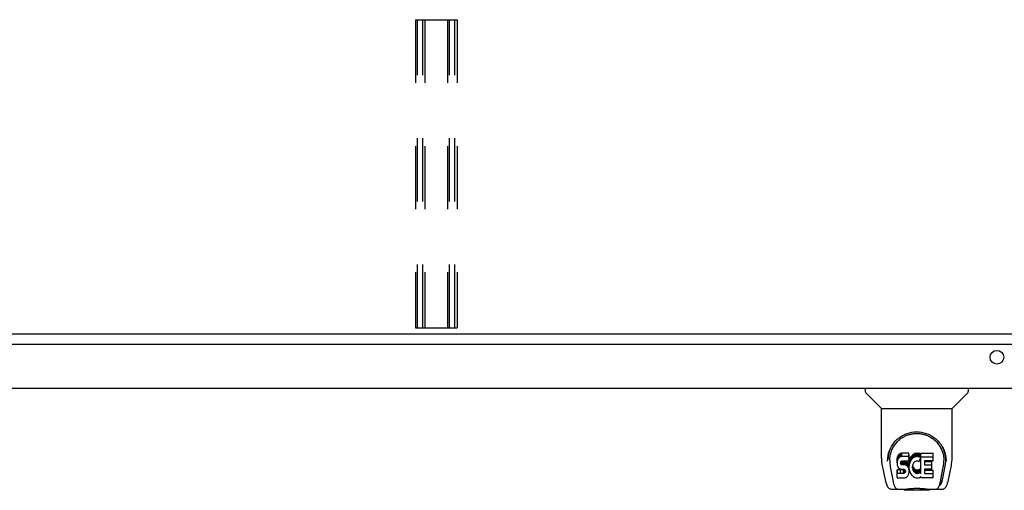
# Model space of a CAD drawing. Header units: inches. Extents: x 0 to 224, y 0 to 145.
# Tile 42 of 62: x 32 to 52, y 103 to 112. Entities that reach past the tile are written whole.
import ezdxf

# ---------------------------------------------------------------- set-up
doc = ezdxf.new("R2010")
doc.units = ezdxf.units.IN
doc.header["$LTSCALE"] = 12.302632
doc.header["$MEASUREMENT"] = 0
doc.linetypes.add('HIDDEN', pattern=[0.2, 0.1, -0.1])
doc.layers.get('0').update_dxf_attribs({"linetype": 'CONTINUOUS'})
doc.layers.add('DEFAULT_2', color=8, linetype='HIDDEN')

msp = doc.modelspace()

# ---------------------------------------------------------------- linework, layer by layer
at = {"color": 7, "linetype": 'Continuous'}
for p, q in [((132.9168, 105.6233), (15.5418, 105.6233)), ((48.9753, 104.5693), (48.9753, 104.5068)), ((50.9832, 104.5693), (50.9832, 104.5068)), ((49.2845, 104.1813), (48.9869, 104.479)), ((50.674, 104.1813), (50.9717, 104.479)), ((49.2903, 103.2035), (49.2903, 104.1756)), ((49.2903, 104.1756), (50.6682, 104.1756)), ((50.6682, 103.2043), (50.6682, 104.1756)), ((49.4155, 103.2348), (49.4144, 103.1716)), ((49.4523, 103.1618), (49.4523, 103.1385)), ((49.5949, 103.2072), (49.5932, 103.1835)), ((49.5932, 103.1167), (49.5932, 103.1835)), ((49.6001, 103.2305), (49.5949, 103.2072)), ((49.5949, 103.1404), (49.5949, 103.2072)), ((49.6001, 103.1637), (49.5949, 103.1404)), ((49.6093, 103.2531), (49.6001, 103.2305)), ((49.6001, 103.1637), (49.6001, 103.2305)), ((49.6093, 103.1863), (49.6001, 103.1637)), ((49.623, 103.2727), (49.6093, 103.2531)), ((49.6093, 103.1863), (49.6093, 103.2531)), ((49.623, 103.2059), (49.6093, 103.1863)), ((49.6316, 103.2807), (49.623, 103.2727)), ((49.623, 103.2059), (49.623, 103.2727)), ((49.6316, 103.2139), (49.623, 103.2059)), ((49.6412, 103.2872), (49.6316, 103.2807)), ((49.6316, 103.2139), (49.6316, 103.2807)), ((49.6412, 103.2204), (49.6316, 103.2139)), ((49.6628, 103.297), (49.6412, 103.2872)), ((49.6412, 103.2204), (49.6412, 103.2872)), ((49.6628, 103.2302), (49.6412, 103.2204)), ((49.6862, 103.3043), (49.6628, 103.297)), ((49.6628, 103.2302), (49.6628, 103.297)), ((49.6862, 103.2375), (49.6628, 103.2302)), ((49.6701, 103.1417), (49.6758, 103.1466)), ((49.6717, 103.0843), (49.6717, 103.1431)), ((49.6758, 103.1466), (49.6901, 103.151)), ((49.6779, 103.1467), (49.6773, 103.1471)), ((49.6779, 103.0799), (49.6779, 103.1467)), ((49.6923, 103.1426), (49.6779, 103.1467)), ((49.6862, 103.2375), (49.6862, 103.3043)), ((49.8257, 103.3043), (49.6862, 103.3043)), ((49.8257, 103.2375), (49.6862, 103.2375)), ((49.6901, 103.151), (49.705, 103.1522)), ((49.7163, 103.1434), (49.6923, 103.1426)), ((49.6923, 103.0758), (49.6923, 103.1426)), ((49.705, 103.1522), (49.8179, 103.1522)), ((49.7163, 103.0766), (49.7163, 103.1434)), ((49.7402, 103.1422), (49.7163, 103.1434)), ((49.8179, 103.1522), (49.8235, 103.1527)), ((49.8235, 103.1527), (49.8253, 103.1581)), ((49.8253, 103.1581), (49.8265, 103.1709)), ((49.8274, 103.2615), (49.8257, 103.3043)), ((49.8257, 103.2375), (49.8257, 103.3043)), ((49.8274, 103.1946), (49.8257, 103.2375)), ((49.8265, 103.1709), (49.8274, 103.1946)), ((49.8274, 103.1946), (49.8274, 103.2615)), ((49.834, 103.1622), (49.8299, 103.1403)), ((49.8401, 103.1836), (49.834, 103.1622)), ((49.834, 103.0954), (49.834, 103.1622)), ((49.8486, 103.2043), (49.8401, 103.1836)), ((49.8401, 103.1168), (49.8401, 103.1836)), ((49.8595, 103.2238), (49.8486, 103.2043)), ((49.8486, 103.1375), (49.8486, 103.2043)), ((49.8595, 103.157), (49.8486, 103.1375)), ((49.8724, 103.242), (49.8595, 103.2238)), ((49.8595, 103.157), (49.8595, 103.2238)), ((49.8724, 103.1751), (49.8595, 103.157)), ((49.8871, 103.2587), (49.8724, 103.242)), ((49.8724, 103.1751), (49.8724, 103.242)), ((49.8871, 103.1919), (49.8724, 103.1751)), ((49.9034, 103.274), (49.8871, 103.2587)), ((49.8871, 103.1919), (49.8871, 103.2587)), ((49.9034, 103.2071), (49.8871, 103.1919)), ((49.9216, 103.2869), (49.9034, 103.274)), ((49.9034, 103.2071), (49.9034, 103.274)), ((49.9216, 103.2201), (49.9034, 103.2071)), ((49.942, 103.2958), (49.9216, 103.2869)), ((49.9216, 103.2201), (49.9216, 103.2869)), ((49.942, 103.229), (49.9216, 103.2201)), ((49.9664, 103.1476), (49.9414, 103.137)), ((49.9638, 103.3007), (49.942, 103.2958)), ((49.942, 103.229), (49.942, 103.2958)), ((49.9638, 103.2339), (49.942, 103.229)), ((49.986, 103.3028), (49.9638, 103.3007)), ((49.9638, 103.2339), (49.9638, 103.3007)), ((49.986, 103.236), (49.9638, 103.2339)), ((49.9792, 103.1509), (49.9664, 103.1476)), ((49.9925, 103.1507), (49.9792, 103.1509)), ((49.986, 103.236), (49.986, 103.3028)), ((49.986, 103.3028), (50.0085, 103.3024)), ((50.0085, 103.2356), (49.986, 103.236)), ((50.0056, 103.1476), (49.9925, 103.1507)), ((50.0181, 103.1427), (50.0056, 103.1476)), ((50.0085, 103.2356), (50.0085, 103.3024)), ((50.0196, 103.3007), (50.0085, 103.3024)), ((50.0196, 103.2339), (50.0085, 103.2356)), ((50.0196, 103.2339), (50.0196, 103.3007)), ((50.0301, 103.2974), (50.0196, 103.3007)), ((50.0301, 103.2306), (50.0196, 103.2339)), ((50.0502, 103.2134), (50.0241, 103.1452)), ((50.0301, 103.2306), (50.0301, 103.2974)), ((50.0488, 103.2853), (50.0301, 103.2974)), ((50.0488, 103.2185), (50.0301, 103.2306)), ((50.0488, 103.2853), (50.0488, 103.2185)), ((50.0505, 103.2818), (50.0505, 103.215)), ((50.059, 102.9103), (50.059, 103.3023)), ((50.059, 103.3023), (50.2958, 103.3023)), ((50.059, 103.2355), (50.2958, 103.2355)), ((50.1291, 103.1476), (50.1291, 103.0802)), ((50.2958, 103.1521), (50.1336, 103.1521)), ((50.1336, 103.1425), (50.2649, 103.1425)), ((50.3003, 103.1566), (50.3003, 103.2978)), ((50.543, 103.2347), (50.5441, 103.1716)), ((50.5501, 103.1485), (50.5501, 103.1491)), ((49.3054, 103.0607), (49.3705, 102.7553)), ((49.4615, 103.0407), (49.5188, 102.7479)), ((49.5949, 103.1404), (49.5932, 103.1167)), ((49.5932, 103.1167), (49.5939, 103.0928)), ((49.5939, 103.0928), (49.5979, 103.0693)), ((49.5957, 102.8309), (49.5957, 102.9726)), ((49.5979, 103.0693), (49.6062, 103.0471)), ((49.6594, 102.9776), (49.6002, 102.977)), ((49.6002, 102.9102), (49.6002, 102.977)), ((49.6062, 103.0471), (49.619, 103.0269)), ((49.619, 103.0269), (49.6354, 103.0095)), ((49.6354, 103.0095), (49.6552, 102.9964)), ((49.6552, 102.9964), (49.6664, 102.9923)), ((49.7203, 102.9779), (49.6594, 102.9776)), ((49.6594, 102.9108), (49.6594, 102.9776)), ((49.6642, 103.105), (49.6649, 103.12)), ((49.6649, 103.0974), (49.6642, 103.105)), ((49.6649, 103.12), (49.6669, 103.1351)), ((49.6649, 103.0974), (49.6649, 103.12)), ((49.6672, 103.0903), (49.6649, 103.0974)), ((49.6664, 102.9923), (49.678, 102.9902)), ((49.6669, 103.1351), (49.6701, 103.1417)), ((49.6672, 103.0903), (49.6672, 103.1351)), ((49.6717, 103.0843), (49.6672, 103.0903)), ((49.6779, 103.0799), (49.6717, 103.0843)), ((49.6923, 103.0758), (49.6779, 103.0799)), ((49.678, 102.9902), (49.7255, 102.9898)), ((49.7163, 103.0766), (49.6923, 103.0758)), ((49.7402, 103.0754), (49.7163, 103.0766)), ((49.7354, 102.9791), (49.7203, 102.9779)), ((49.7203, 102.9111), (49.7203, 102.9779)), ((49.7255, 102.9898), (49.7331, 102.989)), ((49.7331, 102.989), (49.7401, 102.9867)), ((49.7418, 102.9825), (49.7354, 102.9791)), ((49.7354, 102.9122), (49.7354, 102.9791)), ((49.7401, 102.9867), (49.7461, 102.9821)), ((49.7402, 103.0754), (49.7402, 103.1422)), ((49.7637, 103.1371), (49.7402, 103.1422)), ((49.7637, 103.0703), (49.7402, 103.0754)), ((49.7435, 102.9841), (49.7418, 102.9825)), ((49.7418, 102.9157), (49.7418, 102.9825)), ((49.7461, 102.9821), (49.751, 102.9761)), ((49.7474, 102.9209), (49.7474, 102.9805)), ((49.751, 102.9761), (49.7575, 102.9626)), ((49.7567, 102.933), (49.7567, 102.9644)), ((49.7575, 102.9626), (49.76, 102.9474)), ((49.7592, 102.9399), (49.7592, 102.9521)), ((49.7637, 103.0703), (49.7637, 103.1371)), ((49.7747, 103.1323), (49.7637, 103.1371)), ((49.7747, 103.0654), (49.7637, 103.0703)), ((49.7747, 103.0654), (49.7747, 103.1323)), ((49.7845, 103.1254), (49.7747, 103.1323)), ((49.7845, 103.0586), (49.7747, 103.0654)), ((49.7845, 103.0586), (49.7845, 103.1254)), ((49.8017, 103.1086), (49.7845, 103.1254)), ((49.8017, 103.0417), (49.7845, 103.0586)), ((49.8017, 103.0417), (49.8017, 103.1086)), ((49.8148, 103.0885), (49.8017, 103.1086)), ((49.8148, 103.0217), (49.8017, 103.0417)), ((49.8148, 103.0217), (49.8148, 103.0885)), ((49.8243, 103.0664), (49.8148, 103.0885)), ((49.8243, 102.9996), (49.8148, 103.0217)), ((49.8243, 102.9996), (49.8243, 103.0664)), ((49.8253, 103.0625), (49.8243, 103.0664)), ((49.8305, 102.9764), (49.8243, 102.9996)), ((49.8299, 103.1403), (49.8253, 103.0959)), ((49.8253, 103.0291), (49.8253, 103.0959)), ((49.8299, 103.0735), (49.8253, 103.0291)), ((49.8253, 103.0291), (49.8262, 103.0069)), ((49.8262, 103.0069), (49.8294, 102.9848)), ((49.8294, 102.9848), (49.8339, 102.9629)), ((49.8299, 103.0735), (49.8299, 103.1403)), ((49.834, 103.0954), (49.8299, 103.0735)), ((49.833, 102.9525), (49.8305, 102.9764)), ((49.8314, 102.9286), (49.833, 102.9525)), ((49.833, 102.9525), (49.833, 102.9672)), ((49.8339, 102.9629), (49.841, 102.9419)), ((49.8401, 103.1168), (49.834, 103.0954)), ((49.8486, 103.1375), (49.8401, 103.1168)), ((49.8954, 103.0448), (49.8947, 103.0179)), ((49.8947, 103.0179), (49.896, 103.0047)), ((49.8987, 103.0716), (49.8954, 103.0448)), ((49.896, 103.0047), (49.896, 103.0448)), ((49.896, 103.0047), (49.8991, 102.9918)), ((49.8978, 103.0642), (49.8991, 103.0586)), ((49.9025, 103.0842), (49.8987, 103.0716)), ((49.8991, 102.9918), (49.8991, 103.0586)), ((49.8991, 103.0586), (49.9093, 103.0338)), ((49.8991, 102.9918), (49.9093, 102.967)), ((49.9083, 103.096), (49.9025, 103.0842)), ((49.9224, 103.1192), (49.9083, 103.096)), ((49.9093, 102.967), (49.9093, 103.0338)), ((49.9093, 103.0338), (49.9226, 103.0107)), ((49.9093, 102.967), (49.9226, 102.9439)), ((49.9307, 103.1296), (49.9224, 103.1192)), ((49.9226, 102.9439), (49.9226, 103.0107)), ((49.9226, 103.0107), (49.9314, 103.0006)), ((49.9414, 103.137), (49.9307, 103.1296)), ((49.9314, 102.9338), (49.9314, 103.0006)), ((49.9314, 103.0006), (49.9415, 102.9918)), ((49.9415, 102.925), (49.9415, 102.9918)), ((49.9415, 102.9918), (49.9526, 102.9844)), ((49.9526, 102.9176), (49.9526, 102.9844)), ((49.9526, 102.9844), (49.965, 102.9796)), ((49.965, 102.9127), (49.965, 102.9796)), ((49.965, 102.9796), (49.9782, 102.9772)), ((49.9782, 102.9104), (49.9782, 102.9772)), ((49.9782, 102.9772), (49.9916, 102.9767)), ((49.9916, 102.9767), (50.0047, 102.9787)), ((49.9916, 102.9099), (49.9916, 102.9767)), ((50.0047, 102.9787), (50.0175, 102.9827)), ((50.0047, 102.9119), (50.0047, 102.9787)), ((50.0175, 102.9827), (50.0297, 102.9882)), ((50.0175, 102.9159), (50.0175, 102.9827)), ((50.0297, 102.9882), (50.0407, 102.9957)), ((50.0297, 102.9214), (50.0297, 102.9882)), ((50.0407, 102.9957), (50.0407, 102.9289)), ((50.0472, 102.9946), (50.059, 102.9771)), ((50.1304, 102.9892), (50.1304, 102.9116)), ((50.1336, 103.0757), (50.2649, 103.0757)), ((50.2649, 102.9936), (50.1349, 102.9936)), ((50.1349, 102.974), (50.2965, 102.974)), ((50.2694, 102.9981), (50.2694, 103.1381)), ((50.3009, 102.8305), (50.3009, 102.9695)), ((50.4397, 102.7479), (50.4964, 103.0377)), ((50.481, 102.7833), (50.5337, 103.0535)), ((50.4964, 103.0378), (50.4972, 103.0415)), ((50.588, 102.7553), (50.6531, 103.0607)), ((49.6594, 102.9108), (49.6001, 102.9102)), ((49.6005, 102.8261), (49.7445, 102.8261)), ((49.7203, 102.9111), (49.6594, 102.9108)), ((49.7354, 102.9122), (49.7203, 102.9111)), ((49.7418, 102.9157), (49.7354, 102.9122)), ((49.7474, 102.9209), (49.7418, 102.9157)), ((49.7445, 102.8261), (49.7565, 102.8277)), ((49.7567, 102.933), (49.7474, 102.9209)), ((49.7565, 102.8277), (49.7676, 102.8317)), ((49.7592, 102.9399), (49.7567, 102.933)), ((49.76, 102.9474), (49.7592, 102.9399)), ((49.7676, 102.8317), (49.7875, 102.8455)), ((49.7875, 102.8455), (49.8044, 102.8623)), ((49.8044, 102.8623), (49.8112, 102.8723)), ((49.8112, 102.8723), (49.8165, 102.883)), ((49.8165, 102.883), (49.8251, 102.9055)), ((49.8251, 102.9055), (49.8314, 102.9286)), ((49.841, 102.9419), (49.8623, 102.9026)), ((49.8623, 102.9026), (49.8749, 102.8842)), ((49.8749, 102.8842), (49.8895, 102.8675)), ((49.8895, 102.8675), (49.9061, 102.8525)), ((49.9061, 102.8525), (49.9237, 102.8387)), ((49.9226, 102.9439), (49.9314, 102.9338)), ((49.9237, 102.8387), (49.9335, 102.8336)), ((49.9314, 102.9338), (49.9415, 102.925)), ((49.9335, 102.8336), (49.944, 102.83)), ((49.9415, 102.925), (49.9526, 102.9176)), ((49.944, 102.83), (49.9658, 102.8244)), ((49.9526, 102.9176), (49.965, 102.9127)), ((49.965, 102.9127), (49.9782, 102.9104)), ((49.9658, 102.8244), (49.9878, 102.8219)), ((49.9782, 102.9104), (49.9916, 102.9099)), ((49.9878, 102.8219), (50.0099, 102.825)), ((49.9916, 102.9099), (50.0047, 102.9119)), ((50.0047, 102.9119), (50.0175, 102.9159)), ((50.0099, 102.825), (50.0312, 102.8317)), ((50.0175, 102.9159), (50.0297, 102.9214)), ((50.0297, 102.9214), (50.0407, 102.9289)), ((50.0312, 102.8317), (50.0502, 102.8434)), ((50.0472, 102.9278), (50.059, 102.9103)), ((50.0502, 102.8434), (50.0504, 102.8435)), ((50.0609, 102.8435), (50.0504, 102.8435)), ((50.0609, 102.8305), (50.0609, 102.8435)), ((50.2965, 102.8261), (50.0654, 102.8261)), ((50.1349, 102.9071), (50.2965, 102.9071)), ((49.4944, 102.6008), (49.7214, 102.6008)), ((49.5364, 102.6795), (49.5291, 102.6795)), ((49.5349, 102.6838), (49.5383, 102.674)), ((49.5386, 102.6732), (49.5383, 102.674)), ((49.581, 102.6008), (49.5797, 102.6008)), ((49.6958, 102.6008), (49.7163, 102.6013)), ((49.6958, 102.6008), (49.7179, 102.6013)), ((49.7411, 102.5811), (49.7207, 102.6015)), ((50.2174, 102.5811), (49.7411, 102.5811)), ((50.2174, 102.5811), (50.2378, 102.6015)), ((50.2371, 102.6008), (50.464, 102.6008)), ((50.3788, 102.6008), (50.3775, 102.6008)), ((50.42, 102.6732), (50.4202, 102.674)), ((50.4202, 102.674), (50.4236, 102.6838)), ((50.4294, 102.6795), (50.4221, 102.6795))]:
    msp.add_line(p, q, dxfattribs=at)
at = {"color": 3, "linetype": 'Continuous'}
for p, q in [((52.7718, 105.4233), (15.8743, 105.4233)), ((16.1008, 104.5693), (52.5453, 104.5693))]:
    msp.add_line(p, q, dxfattribs=at)
at = {"color": 7, "linetype": 'Continuous'}
for points in [[(49.4085, 103.1616), (49.4111, 103.2041), (49.4186, 103.2561), (49.4302, 103.3051), (49.4455, 103.3512), (49.4641, 103.3945), (49.4856, 103.4353), (49.51, 103.4737), (49.537, 103.5096), (49.5666, 103.543), (49.5986, 103.574), (49.6329, 103.6024), (49.6695, 103.6281), (49.7085, 103.6511), (49.7495, 103.6712), (49.7925, 103.688), (49.8372, 103.7015), (49.8831, 103.7113), (49.93, 103.7173), (49.9774, 103.7194), (50.0248, 103.7176), (50.0716, 103.7119), (50.1175, 103.7024), (50.1622, 103.6893), (50.2053, 103.6728), (50.2464, 103.6531), (50.2855, 103.6304), (50.3223, 103.6049), (50.3568, 103.5768), (50.3891, 103.546), (50.4189, 103.5127), (50.4462, 103.4771), (50.4708, 103.439), (50.4925, 103.3985), (50.5114, 103.3554), (50.527, 103.3096), (50.539, 103.261), (50.5469, 103.2093), (50.55, 103.1616)], [(49.4523, 103.1618), (49.4527, 103.1818), (49.4542, 103.2061), (49.4568, 103.2302), (49.4605, 103.2541), (49.4652, 103.2776), (49.471, 103.3007), (49.4777, 103.3233), (49.4854, 103.3455), (49.494, 103.3671), (49.5034, 103.3881), (49.5136, 103.4084), (49.5245, 103.428), (49.5361, 103.4469), (49.5483, 103.465), (49.561, 103.4823), (49.5742, 103.4988), (49.5878, 103.5146), (49.6019, 103.5295), (49.6162, 103.5437), (49.6309, 103.5572), (49.6459, 103.5699), (49.6611, 103.5819), (49.6766, 103.5931), (49.6922, 103.6037), (49.7079, 103.6135), (49.7237, 103.6227), (49.7396, 103.6311)], [(49.7396, 103.6311), (49.7555, 103.6389), (49.7714, 103.646), (49.7873, 103.6526), (49.8032, 103.6585), (49.8192, 103.6638), (49.8351, 103.6687), (49.8511, 103.6729), (49.867, 103.6767), (49.883, 103.6799), (49.8989, 103.6826), (49.9148, 103.6848), (49.9308, 103.6865), (49.9467, 103.6878), (49.9626, 103.6885), (49.9785, 103.6888), (49.9944, 103.6885), (50.0104, 103.6878), (50.0263, 103.6867), (50.0423, 103.685), (50.0583, 103.6828), (50.0742, 103.6801), (50.0902, 103.677), (50.1061, 103.6733), (50.1221, 103.669), (50.1381, 103.6642), (50.1541, 103.6589), (50.1701, 103.653), (50.1861, 103.6464), (50.2021, 103.6393)], [(50.2021, 103.6393), (50.2181, 103.6315), (50.234, 103.6231), (50.2498, 103.614), (50.2655, 103.6042), (50.2811, 103.5938), (50.2964, 103.5826), (50.3117, 103.5707), (50.3267, 103.558), (50.3415, 103.5445), (50.356, 103.5302), (50.3701, 103.5152), (50.3839, 103.4993), (50.3972, 103.4827), (50.41, 103.4653), (50.4222, 103.4472), (50.4338, 103.4283), (50.4448, 103.4087), (50.455, 103.3884), (50.4644, 103.3675), (50.473, 103.3459), (50.4807, 103.3238), (50.4874, 103.3011), (50.4932, 103.278), (50.498, 103.2544), (50.5017, 103.2305), (50.5043, 103.2064), (50.5058, 103.1821), (50.5062, 103.1618)], [(49.2903, 103.2035), (49.2908, 103.1769), (49.2938, 103.1347), (49.2994, 103.0926), (49.3054, 103.0606)], [(49.4084, 103.1485), (49.4084, 103.1533), (49.4085, 103.1616)], [(50.4972, 103.0415), (50.4977, 103.0447), (50.4983, 103.0477), (50.4988, 103.0507), (50.4993, 103.0537), (50.4998, 103.0568), (50.5003, 103.0601), (50.5008, 103.0635), (50.5013, 103.067), (50.5018, 103.0706), (50.5022, 103.0743), (50.5027, 103.078), (50.5031, 103.0819), (50.5035, 103.0859), (50.5039, 103.0899), (50.5043, 103.0941), (50.5047, 103.0984), (50.505, 103.1028), (50.5053, 103.1073), (50.5055, 103.1119), (50.5057, 103.1166), (50.5059, 103.1214), (50.506, 103.1263), (50.5061, 103.1313), (50.5062, 103.1364), (50.5062, 103.1618)], [(50.55, 103.1616), (50.5501, 103.154), (50.5501, 103.149)], [(50.6531, 103.0606), (50.659, 103.0918), (50.6646, 103.1341), (50.6677, 103.1765), (50.6682, 103.2044)], [(49.4523, 103.1385), (49.4526, 103.1224), (49.4542, 103.0941), (49.4574, 103.066), (49.4615, 103.0407)], [(49.6001, 102.977), (49.5997, 102.977), (49.5993, 102.977), (49.5988, 102.9768), (49.5984, 102.9767), (49.598, 102.9765), (49.5976, 102.9762), (49.5972, 102.9759), (49.5968, 102.9756), (49.5965, 102.9752), (49.5962, 102.9748), (49.596, 102.9743), (49.5958, 102.9737), (49.5957, 102.9732), (49.5957, 102.9726)], [(49.6001, 102.9102), (49.5997, 102.9102), (49.5993, 102.9101), (49.5988, 102.91), (49.5984, 102.9099), (49.598, 102.9097), (49.5976, 102.9094), (49.5972, 102.9091), (49.5968, 102.9088), (49.5965, 102.9084), (49.5962, 102.908), (49.596, 102.9075), (49.5958, 102.9069), (49.5957, 102.9064), (49.5957, 102.9057)], [(49.3705, 102.7554), (49.3738, 102.7405), (49.3794, 102.7194), (49.3852, 102.7009), (49.3914, 102.6844), (49.3981, 102.6697), (49.4055, 102.6563), (49.4138, 102.644), (49.4232, 102.6329), (49.4341, 102.6228), (49.4465, 102.6142), (49.4603, 102.6074), (49.4752, 102.6029), (49.4905, 102.6009), (49.4944, 102.6008)], [(49.5188, 102.7479), (49.5211, 102.7363), (49.5242, 102.7225), (49.5275, 102.7091), (49.5311, 102.6962), (49.5349, 102.6838)], [(49.5386, 102.6732), (49.5438, 102.6608), (49.55, 102.6483), (49.5564, 102.6377), (49.5631, 102.6284), (49.5705, 102.6203), (49.5786, 102.6134), (49.5875, 102.6077), (49.5972, 102.6036), (49.6073, 102.6013), (49.615, 102.6008)], [(49.7163, 102.6013), (49.7384, 102.6028), (49.7618, 102.605), (49.7864, 102.6077), (49.8122, 102.6106), (49.839, 102.6135), (49.8664, 102.6162), (49.8945, 102.6185), (49.9235, 102.6202), (49.9527, 102.6213), (49.9819, 102.6216), (50.011, 102.6212), (50.0401, 102.62), (50.0687, 102.6181), (50.0965, 102.6158), (50.1234, 102.6131), (50.1496, 102.6102), (50.1748, 102.6074), (50.1987, 102.6048), (50.2213, 102.6027)], [(49.7179, 102.6013), (49.7446, 102.603), (49.772, 102.6055), (49.8002, 102.6083), (49.829, 102.6112), (49.8581, 102.614), (49.8877, 102.6163), (49.9178, 102.6182), (49.9483, 102.6193), (49.9788, 102.6197), (50.0092, 102.6194), (50.0396, 102.6182), (50.0699, 102.6164), (50.0997, 102.614), (50.1289, 102.6113), (50.1578, 102.6083), (50.1862, 102.6055), (50.2137, 102.603)], [(50.2137, 102.603), (50.2403, 102.6013), (50.2627, 102.6008)], [(50.2213, 102.6027), (50.2427, 102.6013), (50.2627, 102.6008)], [(50.3435, 102.6008), (50.3512, 102.6013), (50.3613, 102.6036), (50.3709, 102.6077), (50.3799, 102.6133), (50.388, 102.6203), (50.3953, 102.6284), (50.4021, 102.6376), (50.4085, 102.6483), (50.4147, 102.6608), (50.42, 102.6732)], [(50.4236, 102.6838), (50.4274, 102.6962), (50.431, 102.7091), (50.4343, 102.7225), (50.4374, 102.7363), (50.4397, 102.7479)], [(50.464, 102.6008), (50.4786, 102.602), (50.4919, 102.6052), (50.5045, 102.6102), (50.5162, 102.6168), (50.5267, 102.6247), (50.5361, 102.6337), (50.5444, 102.6435), (50.5517, 102.6542), (50.5584, 102.6657), (50.5644, 102.6783), (50.5701, 102.6921), (50.5754, 102.7073), (50.5805, 102.7242), (50.5853, 102.7432), (50.588, 102.7554)]]:
    msp.add_lwpolyline(points, dxfattribs=at)
at = {"color": 3, "linetype": 'Continuous'}
msp.add_circle((51.5418, 105.1733), 0.133, dxfattribs=at)
at = {"color": 7, "linetype": 'Continuous'}
for centre, radius, start, end in [((49.0147, 104.5068), 0.0394, 180, 225), ((50.9438, 104.5068), 0.0394, 315, 360), ((49.2984, 104.1953), 0.0197, 225, 270), ((50.6601, 104.1953), 0.0197, 270, 315)]:
    msp.add_arc(centre, radius, start, end, dxfattribs=at)
for centre, major_axis, ratio, start_param, end_param in [((49.9793, 103.1618), (0, 0.565), 0.9998476, 1.1295423, 1.5533522), ((49.9793, 103.1618), (0, 0.565), 0.9998476, 4.5195355, 5.1576107), ((50.0199, 103.1468), (0.00448, 0), 1, -1.9869213, -0.3664906), ((50.0461, 103.2818), (0.00448, 0), 1, 0.0038909, 0.9053526), ((50.0461, 103.215), (0.00448, 0), 1, 0.0038415, 0.9053526), ((50.0461, 103.215), (0, 0.00448), 1, -1.9372869, -1.5669548), ((50.1336, 103.1476), (0.00448, 0), 1, 1.5707963, 3.1415927), ((50.1336, 103.147), (0, 0.00448), 1, 1.5707963, 3.1415927), ((50.2649, 103.1381), (0, 0.00448), 1, -1.5707963, 0), ((50.2958, 103.2978), (0, 0.00448), 1, -1.5707963, 0), ((50.2958, 103.231), (0, 0.00448), 1, -1.5707963, 0), ((50.2958, 103.1566), (0, 0.00448), 1, -3.1415927, -1.5707963), ((50.0434, 102.9921), (0.00448, 0), 1, 0.5949706, 2.2225791), ((50.1336, 103.0802), (0.00448, 0), 1, 3.1415927, 4.712389), ((50.1349, 102.9892), (0, 0.00448), 1, 0, 1.5707963), ((50.1349, 102.9784), (0, 0.00448), 1, 1.5707963, 3.1415927), ((50.2649, 103.0712), (0, 0.00448), 1, -1.5707963, 0), ((50.2649, 102.9981), (0.00448, 0), 1, -1.5707963, 0), ((50.2965, 102.9695), (0, 0.00448), 1, -1.5707963, 0), ((49.6005, 102.8309), (0, 0.00483), 1, 1.5707963, 3.1415927), ((50.0434, 102.9253), (0, 0.00448), 1, 0, 0.6517828), ((50.0434, 102.9253), (0.00448, 0), 1, 0.5949706, 1.5707963), ((50.0654, 102.8305), (0, 0.00448), 1, 1.5707963, 3.1415927), ((50.1349, 102.9116), (0, 0.00448), 1, 1.5707963, 3.1415927), ((50.2965, 102.9027), (0, 0.00448), 1, -1.5707963, 0), ((50.2965, 102.8305), (0, 0.00448), 1, -3.1415927, -1.5707963), ((50.4231, 103.0338), (-0.0066, 0.3543), 0.2130266, -3.1455753, -2.3601771)]:
    msp.add_ellipse(centre, major_axis=major_axis, ratio=ratio, start_param=start_param, end_param=end_param, dxfattribs=at)
at = {"layer": 'DEFAULT_2', "color": 8, "linetype": 'HIDDEN'}
for p, q in [((40.198, 111.7483), (40.198, 105.7483)), ((40.198, 111.7483), (41.0105, 111.7483)), ((40.238, 105.7483), (40.238, 111.7483)), ((40.3455, 105.7483), (40.3455, 111.7483)), ((40.3855, 111.7483), (40.3855, 105.7483)), ((40.823, 111.7483), (40.823, 105.7483)), ((40.863, 105.7483), (40.863, 111.7483)), ((40.9705, 105.7483), (40.9705, 111.7483)), ((41.0105, 111.7483), (41.0105, 105.7483)), ((40.198, 105.7483), (41.0105, 105.7483))]:
    msp.add_line(p, q, dxfattribs=at)

doc.saveas('drawing.dxf')
